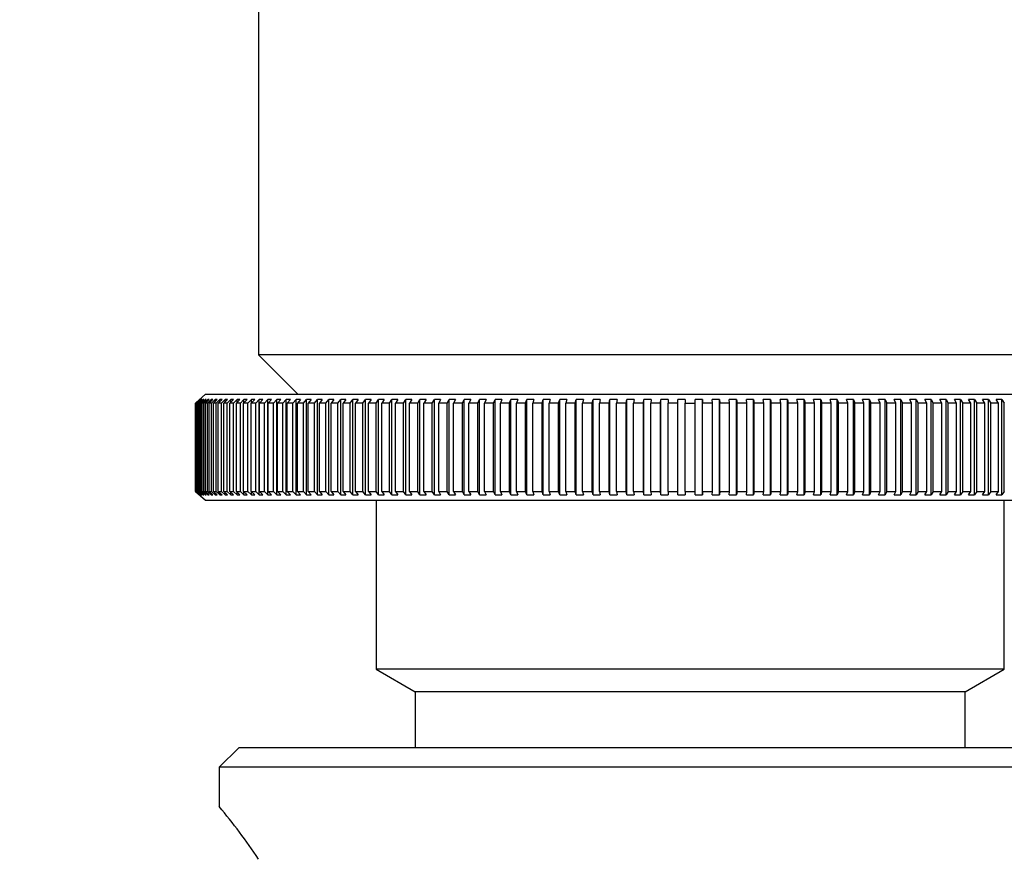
# Model space of a CAD drawing. Header units: millimetres. Extents: x 311 to 814, y 82 to 470.
# Tile 34 of 46: x 642.63 to 645.14, y 293.11 to 295.26. Entities that reach past the tile are written whole.
import ezdxf

# ---------------------------------------------------------------- set-up
doc = ezdxf.new("R2010")
doc.units = ezdxf.units.MM
for name, color, linetype in [('12455', 7, 'Continuous'), ('12456', 7, 'Continuous'), ('14868', 7, 'Continuous'), ('Livello3', 7, 'Continuous')]:
    doc.layers.add(name, color=color, linetype=linetype)
doc.styles.add('SEACAD_Arial', font='arial.ttf')
doc.dimstyles.new('ISO', dxfattribs={"dimtxt": 3, "dimasz": 3, "dimexe": 1.5, "dimexo": 0, "dimgap": 0.75, "dimtad": 1, "dimdec": 1, "dimlfac": 10, "dimtxsty": 'SEACAD_Arial', "dimblk1": '_SE_FILLED', "dimblk2": '_SE_FILLED', "dimsah": 1, "dimcen": 1.5, "dimadec": 0, "dimazin": 0, "dimtfac": 0.5, "dimtdec": 3, "dimtmove": 0, "dimatfit": 3, "dimfxl": 1, "dimarcsym": 0})

# ---------------------------------------------------------------- blocks, each defined once
blk = doc.blocks.new('SE2')
at = {"layer": '12455', "color": 7, "linetype": 'Continuous'}
for p, q in [((209.5151, 255.8864), (209.5151, 254.5864)), ((211.7151, 254.5864), (209.5151, 254.5864)), ((209.5151, 254.5864), (209.6151, 254.4864))]:
    blk.add_line(p, q, dxfattribs=at)
at = {"layer": '12456', "color": 7, "linetype": 'Continuous'}
for p, q in [((209.8151, 254.2164), (209.8151, 253.7864)), ((211.4151, 253.7864), (211.4151, 254.2164)), ((211.4151, 253.7864), (209.8151, 253.7864)), ((209.8151, 253.7864), (209.9146, 253.7289)), ((211.3156, 253.7289), (211.4151, 253.7864)), ((211.3156, 253.7289), (209.9146, 253.7289)), ((209.9146, 253.7289), (209.9146, 253.5864)), ((211.3156, 253.5864), (211.3156, 253.7289)), ((209.4651, 253.5864), (209.4151, 253.5364)), ((211.7651, 253.5864), (209.4651, 253.5864)), ((211.8151, 253.5364), (209.4151, 253.5364)), ((209.4151, 253.5364), (209.4151, 253.4362))]:
    blk.add_line(p, q, dxfattribs=at)
blk.add_arc((208.302, 252.4995), 1.4549, 33.511, 40.0867, dxfattribs=at)
at = {"layer": '14868', "color": 7, "linetype": 'Continuous'}
for p, q in [((209.3804, 254.4864), (209.3551, 254.464)), ((209.3551, 254.4639), (209.3652, 254.4728)), ((209.3655, 254.4728), (209.3554, 254.4639)), ((209.3563, 254.4639), (209.3664, 254.4728)), ((209.3673, 254.4728), (209.3573, 254.4639)), ((209.359, 254.4639), (209.3691, 254.4728)), ((209.3707, 254.4728), (209.3607, 254.4639)), ((209.3633, 254.4639), (209.3733, 254.4728)), ((209.3655, 254.4728), (209.3652, 254.4728)), ((209.3652, 254.4725), (209.3652, 254.4728)), ((209.3756, 254.4728), (209.3656, 254.4639)), ((209.3673, 254.4728), (209.3664, 254.4728)), ((209.3664, 254.4719), (209.3664, 254.4728)), ((209.3707, 254.4728), (209.3691, 254.4728)), ((209.3691, 254.4639), (209.3791, 254.4728)), ((209.3691, 254.4714), (209.3691, 254.4728)), ((209.382, 254.4728), (209.3721, 254.4639)), ((209.3756, 254.4728), (209.3733, 254.4728)), ((209.3733, 254.4708), (209.3733, 254.4728)), ((209.3764, 254.4639), (209.3863, 254.4728)), ((209.382, 254.4728), (209.3791, 254.4728)), ((209.3791, 254.4702), (209.3791, 254.4728)), ((209.3899, 254.4728), (209.38, 254.4639)), ((209.3804, 254.4864), (211.8498, 254.4864)), ((209.3852, 254.4639), (209.3951, 254.4728)), ((209.3899, 254.4728), (209.3863, 254.4728)), ((209.3863, 254.4696), (209.3863, 254.4728)), ((209.3993, 254.4728), (209.3895, 254.4639)), ((209.3993, 254.4728), (209.3951, 254.4728)), ((209.3951, 254.469), (209.3951, 254.4728)), ((209.3956, 254.4639), (209.4053, 254.4728)), ((209.4101, 254.4728), (209.4005, 254.4639)), ((209.4101, 254.4728), (209.4053, 254.4728)), ((209.4053, 254.4684), (209.4053, 254.4728)), ((209.4074, 254.4639), (209.417, 254.4728)), ((209.4225, 254.4728), (209.4129, 254.4639)), ((209.4225, 254.4728), (209.417, 254.4728)), ((209.417, 254.4677), (209.417, 254.4728)), ((209.4206, 254.4639), (209.4302, 254.4728)), ((209.4363, 254.4728), (209.4268, 254.4639)), ((209.4363, 254.4728), (209.4302, 254.4728)), ((209.4302, 254.4671), (209.4302, 254.4728)), ((209.4354, 254.4639), (209.4448, 254.4728)), ((209.4515, 254.4728), (209.4422, 254.4639)), ((209.4515, 254.4728), (209.4448, 254.4728)), ((209.4448, 254.4664), (209.4448, 254.4728)), ((209.4515, 254.4639), (209.4609, 254.4728)), ((209.4681, 254.4728), (209.459, 254.4639)), ((209.4681, 254.4728), (209.4609, 254.4728)), ((209.4609, 254.4658), (209.4609, 254.4728)), ((209.4691, 254.4639), (209.4783, 254.4728)), ((209.4862, 254.4728), (209.4771, 254.4639)), ((209.4862, 254.4728), (209.4783, 254.4728)), ((209.4783, 254.4651), (209.4783, 254.4728)), ((209.4881, 254.4639), (209.4971, 254.4728)), ((209.5056, 254.4728), (209.4967, 254.4639)), ((209.5056, 254.4728), (209.4971, 254.4728)), ((209.4971, 254.4643), (209.4971, 254.4728)), ((209.5085, 254.4639), (209.5173, 254.4728)), ((209.5264, 254.4728), (209.5173, 254.4728)), ((209.5173, 254.2299), (209.5173, 254.4728)), ((209.5264, 254.4728), (209.5177, 254.4639)), ((209.5302, 254.4639), (209.5389, 254.4728)), ((209.5485, 254.4728), (209.5389, 254.4728)), ((209.5389, 254.2299), (209.5389, 254.4728)), ((209.5485, 254.4728), (209.5399, 254.4639)), ((209.5532, 254.4639), (209.5617, 254.4728)), ((209.5719, 254.4728), (209.5617, 254.4728)), ((209.5617, 254.2299), (209.5617, 254.4728)), ((209.5719, 254.4728), (209.5635, 254.4639)), ((209.5775, 254.4639), (209.5858, 254.4728)), ((209.5965, 254.4728), (209.5858, 254.4728)), ((209.5858, 254.2299), (209.5858, 254.4728)), ((209.5965, 254.4728), (209.5884, 254.4639)), ((209.6031, 254.4639), (209.6112, 254.4728)), ((209.6224, 254.4728), (209.6112, 254.4728)), ((209.6112, 254.2299), (209.6112, 254.4728)), ((209.6224, 254.4728), (209.6145, 254.4639)), ((209.6299, 254.4639), (209.6378, 254.4728)), ((209.6496, 254.4728), (209.6378, 254.4728)), ((209.6378, 254.2299), (209.6378, 254.4728)), ((209.6496, 254.4728), (209.6419, 254.4639)), ((209.6579, 254.4639), (209.6656, 254.4728)), ((209.6779, 254.4728), (209.6656, 254.4728)), ((209.6656, 254.2299), (209.6656, 254.4728)), ((209.6779, 254.4728), (209.6704, 254.4639)), ((209.6871, 254.4639), (209.6946, 254.4728)), ((209.7073, 254.4728), (209.6946, 254.4728)), ((209.6946, 254.2299), (209.6946, 254.4728)), ((209.7073, 254.4728), (209.7001, 254.4639)), ((209.7174, 254.4639), (209.7247, 254.4728)), ((209.7378, 254.4728), (209.7247, 254.4728)), ((209.7247, 254.2299), (209.7247, 254.4728)), ((209.7378, 254.4728), (209.7308, 254.4639)), ((209.7488, 254.4639), (209.7558, 254.4728)), ((209.7694, 254.4728), (209.7558, 254.4728)), ((209.7558, 254.2299), (209.7558, 254.4728)), ((209.7694, 254.4728), (209.7627, 254.4639)), ((209.7813, 254.4639), (209.788, 254.4728)), ((209.8021, 254.4728), (209.788, 254.4728)), ((209.788, 254.2299), (209.788, 254.4728)), ((209.8021, 254.4728), (209.7956, 254.4639)), ((209.8148, 254.4639), (209.8212, 254.4728)), ((209.8357, 254.4728), (209.8212, 254.4728)), ((209.8212, 254.2299), (209.8212, 254.4728)), ((209.8357, 254.4728), (209.8295, 254.4639)), ((209.8492, 254.4639), (209.8554, 254.4728)), ((209.8703, 254.4728), (209.8554, 254.4728)), ((209.8554, 254.2299), (209.8554, 254.4728)), ((209.8703, 254.4728), (209.8644, 254.4639)), ((209.8846, 254.4639), (209.8905, 254.4728)), ((209.9058, 254.4728), (209.8905, 254.4728)), ((209.8905, 254.2299), (209.8905, 254.4728)), ((209.9058, 254.4728), (209.9002, 254.4639)), ((209.9209, 254.4639), (209.9265, 254.4728)), ((209.9421, 254.4728), (209.9265, 254.4728)), ((209.9265, 254.2299), (209.9265, 254.4728)), ((209.9421, 254.4728), (209.9368, 254.4639)), ((209.958, 254.4639), (209.9633, 254.4728)), ((209.9793, 254.4728), (209.9633, 254.4728)), ((209.9633, 254.2299), (209.9633, 254.4728)), ((209.9793, 254.4728), (209.9743, 254.4639)), ((209.9959, 254.4639), (210.001, 254.4728)), ((210.0173, 254.4728), (210.001, 254.4728)), ((210.001, 254.2299), (210.001, 254.4728)), ((210.0173, 254.4728), (210.0125, 254.4639)), ((210.0346, 254.4639), (210.0393, 254.4728)), ((210.0559, 254.4728), (210.0393, 254.4728)), ((210.0393, 254.2299), (210.0393, 254.4728)), ((210.0559, 254.4728), (210.0515, 254.4639)), ((210.074, 254.4639), (210.0784, 254.4728)), ((210.0953, 254.4728), (210.0784, 254.4728)), ((210.0784, 254.2299), (210.0784, 254.4728)), ((210.0953, 254.4728), (210.0912, 254.4639)), ((210.114, 254.4639), (210.1181, 254.4728)), ((210.1353, 254.4728), (210.1181, 254.4728)), ((210.1181, 254.2299), (210.1181, 254.4728)), ((210.1353, 254.4728), (210.1315, 254.4639)), ((210.1547, 254.4639), (210.1585, 254.4728)), ((210.1759, 254.4728), (210.1585, 254.4728)), ((210.1585, 254.2299), (210.1585, 254.4728)), ((210.1759, 254.4728), (210.1724, 254.4639)), ((210.1959, 254.4639), (210.1993, 254.4728)), ((210.217, 254.4728), (210.1993, 254.4728)), ((210.1993, 254.2299), (210.1993, 254.4728)), ((210.217, 254.4728), (210.2139, 254.4639)), ((210.2376, 254.4639), (210.2407, 254.4728)), ((210.2586, 254.4728), (210.2407, 254.4728)), ((210.2407, 254.2299), (210.2407, 254.4728)), ((210.2586, 254.4728), (210.2558, 254.4639)), ((210.2798, 254.4639), (210.2826, 254.4728)), ((210.3006, 254.4728), (210.2826, 254.4728)), ((210.2826, 254.2299), (210.2826, 254.4728)), ((210.3006, 254.4728), (210.2982, 254.4639)), ((210.3224, 254.4639), (210.3248, 254.4728)), ((210.343, 254.4728), (210.3248, 254.4728)), ((210.3248, 254.2299), (210.3248, 254.4728)), ((210.343, 254.4728), (210.3409, 254.4639)), ((210.3654, 254.4639), (210.3675, 254.4728)), ((210.3857, 254.4728), (210.3675, 254.4728)), ((210.3675, 254.2299), (210.3675, 254.4728)), ((210.3857, 254.4728), (210.384, 254.4639)), ((210.4086, 254.4639), (210.4104, 254.4728)), ((210.4288, 254.4728), (210.4104, 254.4728)), ((210.4104, 254.2299), (210.4104, 254.4728)), ((210.4288, 254.4728), (210.4274, 254.4639)), ((210.4521, 254.4639), (210.4535, 254.4728)), ((210.472, 254.4728), (210.4535, 254.4728)), ((210.4535, 254.2299), (210.4535, 254.4728)), ((210.472, 254.4728), (210.471, 254.4639)), ((210.4958, 254.4639), (210.4969, 254.4728)), ((210.5154, 254.4728), (210.4969, 254.4728)), ((210.4969, 254.2299), (210.4969, 254.4728)), ((210.5154, 254.4728), (210.5147, 254.4639)), ((210.5397, 254.4639), (210.5404, 254.4728)), ((210.559, 254.4728), (210.5404, 254.4728)), ((210.5404, 254.2299), (210.5404, 254.4728)), ((210.559, 254.4728), (210.5586, 254.4639)), ((210.5836, 254.4639), (210.584, 254.4728)), ((210.6026, 254.4728), (210.584, 254.4728)), ((210.584, 254.2299), (210.584, 254.4728)), ((210.6026, 254.4728), (210.6026, 254.4639)), ((210.6276, 254.4639), (210.6276, 254.4728)), ((210.6462, 254.4728), (210.6276, 254.4728)), ((210.6462, 254.4728), (210.6466, 254.4639)), ((210.6462, 254.2299), (210.6462, 254.4728)), ((210.6716, 254.4639), (210.6712, 254.4728)), ((210.6898, 254.4728), (210.6712, 254.4728)), ((210.6898, 254.4728), (210.6905, 254.4639)), ((210.6898, 254.2299), (210.6898, 254.4728)), ((210.7155, 254.4639), (210.7148, 254.4728)), ((210.7333, 254.4728), (210.7148, 254.4728)), ((210.7333, 254.4728), (210.7344, 254.4639)), ((210.7333, 254.2299), (210.7333, 254.4728)), ((210.7592, 254.4639), (210.7582, 254.4728)), ((210.7767, 254.4728), (210.7582, 254.4728)), ((210.7767, 254.4728), (210.7781, 254.4639)), ((210.7767, 254.2299), (210.7767, 254.4728)), ((210.8028, 254.4639), (210.8014, 254.4728)), ((210.8198, 254.4728), (210.8014, 254.4728)), ((210.8198, 254.4728), (210.8216, 254.4639)), ((210.8198, 254.2299), (210.8198, 254.4728)), ((210.8462, 254.4639), (210.8445, 254.4728)), ((210.8628, 254.4728), (210.8445, 254.4728)), ((210.8628, 254.4728), (210.8648, 254.4639)), ((210.8628, 254.2299), (210.8628, 254.4728)), ((210.8893, 254.4639), (210.8872, 254.4728)), ((210.9054, 254.4728), (210.8872, 254.4728)), ((210.9054, 254.4728), (210.9078, 254.4639)), ((210.9054, 254.2299), (210.9054, 254.4728)), ((210.9321, 254.4639), (210.9296, 254.4728)), ((210.9476, 254.4728), (210.9296, 254.4728)), ((210.9476, 254.4728), (210.9504, 254.4639)), ((210.9476, 254.2299), (210.9476, 254.4728)), ((210.9744, 254.4639), (210.9716, 254.4728)), ((210.9895, 254.4728), (210.9716, 254.4728)), ((210.9895, 254.4728), (210.9926, 254.4639)), ((210.9895, 254.2299), (210.9895, 254.4728)), ((211.0164, 254.4639), (211.0132, 254.4728)), ((211.0309, 254.4728), (211.0132, 254.4728)), ((211.0309, 254.4728), (211.0343, 254.4639)), ((211.0309, 254.2299), (211.0309, 254.4728)), ((211.0578, 254.4639), (211.0544, 254.4728)), ((211.0717, 254.4728), (211.0544, 254.4728)), ((211.0717, 254.4728), (211.0755, 254.4639)), ((211.0717, 254.2299), (211.0717, 254.4728)), ((211.0987, 254.4639), (211.0949, 254.4728)), ((211.1121, 254.4728), (211.0949, 254.4728)), ((211.1121, 254.4728), (211.1162, 254.4639)), ((211.1121, 254.2299), (211.1121, 254.4728)), ((211.139, 254.4639), (211.1349, 254.4728)), ((211.1518, 254.4728), (211.1349, 254.4728)), ((211.1518, 254.4728), (211.1562, 254.4639)), ((211.1518, 254.2299), (211.1518, 254.4728)), ((211.1787, 254.4639), (211.1743, 254.4728)), ((211.1909, 254.4728), (211.1743, 254.4728)), ((211.1909, 254.4728), (211.1956, 254.4639)), ((211.1909, 254.2299), (211.1909, 254.4728)), ((211.2177, 254.4639), (211.2129, 254.4728)), ((211.2292, 254.4728), (211.2129, 254.4728)), ((211.2292, 254.4728), (211.2343, 254.4639)), ((211.2292, 254.2299), (211.2292, 254.4728)), ((211.2559, 254.4639), (211.2509, 254.4728)), ((211.2669, 254.4728), (211.2509, 254.4728)), ((211.2669, 254.4728), (211.2722, 254.4639)), ((211.2669, 254.2299), (211.2669, 254.4728)), ((211.2934, 254.4639), (211.2881, 254.4728)), ((211.3037, 254.4728), (211.2881, 254.4728)), ((211.3037, 254.4728), (211.3093, 254.4639)), ((211.3037, 254.2299), (211.3037, 254.4728)), ((211.33, 254.4639), (211.3244, 254.4728)), ((211.3397, 254.4728), (211.3244, 254.4728)), ((211.3397, 254.4728), (211.3456, 254.4639)), ((211.3397, 254.2299), (211.3397, 254.4728)), ((211.3658, 254.4639), (211.3599, 254.4728)), ((211.3748, 254.4728), (211.3599, 254.4728)), ((211.3748, 254.4728), (211.381, 254.4639)), ((211.3748, 254.2299), (211.3748, 254.4728)), ((211.4007, 254.4639), (211.3945, 254.4728)), ((211.409, 254.4728), (211.3945, 254.4728)), ((211.409, 254.4728), (211.4154, 254.4639)), ((211.409, 254.2299), (211.409, 254.4728)), ((209.3551, 254.2388), (209.3551, 254.4639)), ((209.3554, 254.2388), (209.3554, 254.4639)), ((209.3563, 254.2388), (209.3563, 254.4639)), ((209.3573, 254.2388), (209.3573, 254.4639)), ((209.359, 254.2388), (209.359, 254.4639)), ((209.3607, 254.2388), (209.3607, 254.4639)), ((209.3633, 254.2388), (209.3633, 254.4639)), ((209.3656, 254.2388), (209.3656, 254.4639)), ((209.3691, 254.2388), (209.3691, 254.4639)), ((209.3721, 254.2388), (209.3721, 254.4639)), ((209.3764, 254.2388), (209.3764, 254.4639)), ((209.38, 254.2388), (209.38, 254.4639)), ((209.3852, 254.2388), (209.3852, 254.4639)), ((209.3895, 254.2388), (209.3895, 254.4639)), ((209.3956, 254.2388), (209.3956, 254.4639)), ((209.4005, 254.2388), (209.4005, 254.4639)), ((209.4074, 254.2388), (209.4074, 254.4639)), ((209.4129, 254.2388), (209.4129, 254.4639)), ((209.4206, 254.2388), (209.4206, 254.4639)), ((209.4268, 254.2388), (209.4268, 254.4639)), ((209.4354, 254.2388), (209.4354, 254.4639)), ((209.4422, 254.2388), (209.4422, 254.4639)), ((209.4515, 254.2388), (209.4515, 254.4639)), ((209.459, 254.2388), (209.459, 254.4639)), ((209.4691, 254.2388), (209.4691, 254.4639)), ((209.4771, 254.2388), (209.4771, 254.4639)), ((209.4881, 254.2388), (209.4881, 254.4639)), ((209.4967, 254.2388), (209.4967, 254.4639)), ((209.5085, 254.2388), (209.5085, 254.4639)), ((209.5177, 254.2388), (209.5177, 254.4639)), ((209.5302, 254.2388), (209.5302, 254.4639)), ((209.5399, 254.2388), (209.5399, 254.4639)), ((209.5532, 254.2388), (209.5532, 254.4639)), ((209.5635, 254.2388), (209.5635, 254.4639)), ((209.5775, 254.2388), (209.5775, 254.4639)), ((209.5884, 254.2388), (209.5884, 254.4639)), ((209.6031, 254.2388), (209.6031, 254.4639)), ((209.6145, 254.2388), (209.6145, 254.4639)), ((209.6299, 254.2388), (209.6299, 254.4639)), ((209.6419, 254.2388), (209.6419, 254.4639)), ((209.6579, 254.2388), (209.6579, 254.4639)), ((209.6704, 254.2388), (209.6704, 254.4639)), ((209.6871, 254.2388), (209.6871, 254.4639)), ((209.7001, 254.2388), (209.7001, 254.4639)), ((209.7174, 254.2388), (209.7174, 254.4639)), ((209.7308, 254.2388), (209.7308, 254.4639)), ((209.7488, 254.2388), (209.7488, 254.4639)), ((209.7627, 254.2388), (209.7627, 254.4639)), ((209.7813, 254.2388), (209.7813, 254.4639)), ((209.7956, 254.2388), (209.7956, 254.4639)), ((209.8148, 254.2388), (209.8148, 254.4639)), ((209.8295, 254.2388), (209.8295, 254.4639)), ((209.8492, 254.2388), (209.8492, 254.4639)), ((209.8644, 254.2388), (209.8644, 254.4639)), ((209.8846, 254.2388), (209.8846, 254.4639)), ((209.9002, 254.2388), (209.9002, 254.4639)), ((209.9209, 254.2388), (209.9209, 254.4639)), ((209.9368, 254.2388), (209.9368, 254.4639)), ((209.958, 254.2388), (209.958, 254.4639)), ((209.9743, 254.2388), (209.9743, 254.4639)), ((209.9959, 254.2388), (209.9959, 254.4639)), ((210.0125, 254.2388), (210.0125, 254.4639)), ((210.0346, 254.2388), (210.0346, 254.4639)), ((210.0515, 254.2388), (210.0515, 254.4639)), ((210.074, 254.2388), (210.074, 254.4639)), ((210.0912, 254.2388), (210.0912, 254.4639)), ((210.114, 254.2388), (210.114, 254.4639)), ((210.1315, 254.2388), (210.1315, 254.4639)), ((210.1547, 254.2388), (210.1547, 254.4639)), ((210.1724, 254.2388), (210.1724, 254.4639)), ((210.1959, 254.2388), (210.1959, 254.4639)), ((210.2139, 254.2388), (210.2139, 254.4639)), ((210.2376, 254.2388), (210.2376, 254.4639)), ((210.2558, 254.2388), (210.2558, 254.4639)), ((210.2798, 254.2388), (210.2798, 254.4639)), ((210.2982, 254.2388), (210.2982, 254.4639)), ((210.3224, 254.2388), (210.3224, 254.4639)), ((210.3409, 254.2388), (210.3409, 254.4639)), ((210.3654, 254.2388), (210.3654, 254.4639)), ((210.384, 254.2388), (210.384, 254.4639)), ((210.4086, 254.2388), (210.4086, 254.4639)), ((210.4274, 254.2388), (210.4274, 254.4639)), ((210.4521, 254.2388), (210.4521, 254.4639)), ((210.471, 254.2388), (210.471, 254.4639)), ((210.4958, 254.2388), (210.4958, 254.4639)), ((210.5147, 254.2388), (210.5147, 254.4639)), ((210.5397, 254.2388), (210.5397, 254.4639)), ((210.5586, 254.2388), (210.5586, 254.4639)), ((210.5836, 254.2388), (210.5836, 254.4639)), ((210.6026, 254.2388), (210.6026, 254.4639)), ((210.6276, 254.2388), (210.6276, 254.4639)), ((210.6466, 254.2388), (210.6466, 254.4639)), ((210.6716, 254.2388), (210.6716, 254.4639)), ((210.6905, 254.2388), (210.6905, 254.4639)), ((210.7155, 254.2388), (210.7155, 254.4639)), ((210.7344, 254.2388), (210.7344, 254.4639)), ((210.7592, 254.2388), (210.7592, 254.4639)), ((210.7781, 254.2388), (210.7781, 254.4639)), ((210.8028, 254.2388), (210.8028, 254.4639)), ((210.8216, 254.2388), (210.8216, 254.4639)), ((210.8462, 254.2388), (210.8462, 254.4639)), ((210.8648, 254.2388), (210.8648, 254.4639)), ((210.8893, 254.2388), (210.8893, 254.4639)), ((210.9078, 254.2388), (210.9078, 254.4639)), ((210.9321, 254.2388), (210.9321, 254.4639)), ((210.9504, 254.2388), (210.9504, 254.4639)), ((210.9744, 254.2388), (210.9744, 254.4639)), ((210.9926, 254.2388), (210.9926, 254.4639)), ((211.0164, 254.2388), (211.0164, 254.4639)), ((211.0343, 254.2388), (211.0343, 254.4639)), ((211.0578, 254.2388), (211.0578, 254.4639)), ((211.0755, 254.2388), (211.0755, 254.4639)), ((211.0987, 254.2388), (211.0987, 254.4639)), ((211.1162, 254.2388), (211.1162, 254.4639)), ((211.139, 254.2388), (211.139, 254.4639)), ((211.1562, 254.2388), (211.1562, 254.4639)), ((211.1787, 254.2388), (211.1787, 254.4639)), ((211.1956, 254.2388), (211.1956, 254.4639)), ((211.2177, 254.2388), (211.2177, 254.4639)), ((211.2343, 254.2388), (211.2343, 254.4639)), ((211.2559, 254.2388), (211.2559, 254.4639)), ((211.2722, 254.2388), (211.2722, 254.4639)), ((211.2934, 254.2388), (211.2934, 254.4639)), ((211.3093, 254.2388), (211.3093, 254.4639)), ((211.33, 254.2388), (211.33, 254.4639)), ((211.3456, 254.2388), (211.3456, 254.4639)), ((211.3658, 254.2388), (211.3658, 254.4639)), ((211.381, 254.2388), (211.381, 254.4639)), ((211.4007, 254.2388), (211.4007, 254.4639)), ((211.4154, 254.2388), (211.4154, 254.4639)), ((209.3652, 254.2299), (209.3551, 254.2388)), ((209.3551, 254.2388), (209.3804, 254.2164)), ((209.3554, 254.2388), (209.3655, 254.2299)), ((209.3664, 254.2299), (209.3563, 254.2388)), ((209.3573, 254.2388), (209.3673, 254.2299)), ((209.3691, 254.2299), (209.359, 254.2388)), ((209.3607, 254.2388), (209.3707, 254.2299)), ((209.3733, 254.2299), (209.3633, 254.2388)), ((209.3656, 254.2388), (209.3756, 254.2299)), ((209.3791, 254.2299), (209.3691, 254.2388)), ((209.3721, 254.2388), (209.382, 254.2299)), ((209.3863, 254.2299), (209.3764, 254.2388)), ((209.38, 254.2388), (209.3899, 254.2299)), ((209.3951, 254.2299), (209.3852, 254.2388)), ((209.3895, 254.2388), (209.3993, 254.2299)), ((209.4053, 254.2299), (209.3956, 254.2388)), ((209.4005, 254.2388), (209.4101, 254.2299)), ((209.417, 254.2299), (209.4074, 254.2388)), ((209.4129, 254.2388), (209.4225, 254.2299)), ((209.4302, 254.2299), (209.4206, 254.2388)), ((209.4268, 254.2388), (209.4363, 254.2299)), ((209.4448, 254.2299), (209.4354, 254.2388)), ((209.4422, 254.2388), (209.4515, 254.2299)), ((209.4609, 254.2299), (209.4515, 254.2388)), ((209.459, 254.2388), (209.4681, 254.2299)), ((209.4783, 254.2299), (209.4691, 254.2388)), ((209.4771, 254.2388), (209.4862, 254.2299)), ((209.4971, 254.2299), (209.4881, 254.2388)), ((209.4967, 254.2388), (209.5056, 254.2299)), ((209.5173, 254.2299), (209.5085, 254.2388)), ((209.5177, 254.2388), (209.5264, 254.2299)), ((209.5389, 254.2299), (209.5302, 254.2388)), ((209.5399, 254.2388), (209.5485, 254.2299)), ((209.5617, 254.2299), (209.5532, 254.2388)), ((209.5635, 254.2388), (209.5719, 254.2299)), ((209.5858, 254.2299), (209.5775, 254.2388)), ((209.5884, 254.2388), (209.5965, 254.2299)), ((209.6112, 254.2299), (209.6031, 254.2388)), ((209.6145, 254.2388), (209.6224, 254.2299)), ((209.6378, 254.2299), (209.6299, 254.2388)), ((209.6419, 254.2388), (209.6496, 254.2299)), ((209.6656, 254.2299), (209.6579, 254.2388)), ((209.6704, 254.2388), (209.6779, 254.2299)), ((209.6946, 254.2299), (209.6871, 254.2388)), ((209.7001, 254.2388), (209.7073, 254.2299)), ((209.7247, 254.2299), (209.7174, 254.2388)), ((209.7308, 254.2388), (209.7378, 254.2299)), ((209.7558, 254.2299), (209.7488, 254.2388)), ((209.7627, 254.2388), (209.7694, 254.2299)), ((209.788, 254.2299), (209.7813, 254.2388)), ((209.7956, 254.2388), (209.8021, 254.2299)), ((209.8212, 254.2299), (209.8148, 254.2388)), ((209.8295, 254.2388), (209.8357, 254.2299)), ((209.8554, 254.2299), (209.8492, 254.2388)), ((209.8644, 254.2388), (209.8703, 254.2299)), ((209.8905, 254.2299), (209.8846, 254.2388)), ((209.9002, 254.2388), (209.9058, 254.2299)), ((209.9265, 254.2299), (209.9209, 254.2388)), ((209.9368, 254.2388), (209.9421, 254.2299)), ((209.9633, 254.2299), (209.958, 254.2388)), ((209.9743, 254.2388), (209.9793, 254.2299)), ((210.001, 254.2299), (209.9959, 254.2388)), ((210.0125, 254.2388), (210.0173, 254.2299)), ((210.0393, 254.2299), (210.0346, 254.2388)), ((210.0515, 254.2388), (210.0559, 254.2299)), ((210.0784, 254.2299), (210.074, 254.2388)), ((210.0912, 254.2388), (210.0953, 254.2299)), ((210.1181, 254.2299), (210.114, 254.2388)), ((210.1315, 254.2388), (210.1353, 254.2299)), ((210.1585, 254.2299), (210.1547, 254.2388)), ((210.1724, 254.2388), (210.1759, 254.2299)), ((210.1993, 254.2299), (210.1959, 254.2388)), ((210.2139, 254.2388), (210.217, 254.2299)), ((210.2407, 254.2299), (210.2376, 254.2388)), ((210.2558, 254.2388), (210.2586, 254.2299)), ((210.2826, 254.2299), (210.2798, 254.2388)), ((210.2982, 254.2388), (210.3006, 254.2299)), ((210.3248, 254.2299), (210.3224, 254.2388)), ((210.3409, 254.2388), (210.343, 254.2299)), ((210.3675, 254.2299), (210.3654, 254.2388)), ((210.384, 254.2388), (210.3857, 254.2299)), ((210.4104, 254.2299), (210.4086, 254.2388)), ((210.4274, 254.2388), (210.4288, 254.2299)), ((210.4535, 254.2299), (210.4521, 254.2388)), ((210.471, 254.2388), (210.472, 254.2299)), ((210.4969, 254.2299), (210.4958, 254.2388)), ((210.5147, 254.2388), (210.5154, 254.2299)), ((210.5404, 254.2299), (210.5397, 254.2388)), ((210.5586, 254.2388), (210.559, 254.2299)), ((210.584, 254.2299), (210.5836, 254.2388)), ((210.6026, 254.2388), (210.6026, 254.2299)), ((210.6276, 254.2299), (210.6276, 254.2388)), ((210.6466, 254.2388), (210.6462, 254.2299)), ((210.6712, 254.2299), (210.6716, 254.2388)), ((210.6905, 254.2388), (210.6898, 254.2299)), ((210.7148, 254.2299), (210.7155, 254.2388)), ((210.7344, 254.2388), (210.7333, 254.2299)), ((210.7582, 254.2299), (210.7592, 254.2388)), ((210.7781, 254.2388), (210.7767, 254.2299)), ((210.8014, 254.2299), (210.8028, 254.2388)), ((210.8216, 254.2388), (210.8198, 254.2299)), ((210.8445, 254.2299), (210.8462, 254.2388)), ((210.8648, 254.2388), (210.8628, 254.2299)), ((210.8872, 254.2299), (210.8893, 254.2388)), ((210.9078, 254.2388), (210.9054, 254.2299)), ((210.9296, 254.2299), (210.9321, 254.2388)), ((210.9504, 254.2388), (210.9476, 254.2299)), ((210.9716, 254.2299), (210.9744, 254.2388)), ((210.9926, 254.2388), (210.9895, 254.2299)), ((211.0132, 254.2299), (211.0164, 254.2388)), ((211.0343, 254.2388), (211.0309, 254.2299)), ((211.0544, 254.2299), (211.0578, 254.2388)), ((211.0755, 254.2388), (211.0717, 254.2299)), ((211.0949, 254.2299), (211.0987, 254.2388)), ((211.1162, 254.2388), (211.1121, 254.2299)), ((211.1349, 254.2299), (211.139, 254.2388)), ((211.1562, 254.2388), (211.1518, 254.2299)), ((211.1743, 254.2299), (211.1787, 254.2388)), ((211.1956, 254.2388), (211.1909, 254.2299)), ((211.2129, 254.2299), (211.2177, 254.2388)), ((211.2343, 254.2388), (211.2292, 254.2299)), ((211.2509, 254.2299), (211.2559, 254.2388)), ((211.2722, 254.2388), (211.2669, 254.2299)), ((211.2881, 254.2299), (211.2934, 254.2388)), ((211.3093, 254.2388), (211.3037, 254.2299)), ((211.3244, 254.2299), (211.33, 254.2388)), ((211.3456, 254.2388), (211.3397, 254.2299)), ((211.3599, 254.2299), (211.3658, 254.2388)), ((211.381, 254.2388), (211.3748, 254.2299)), ((211.3945, 254.2299), (211.4007, 254.2388)), ((211.4154, 254.2388), (211.409, 254.2299)), ((209.3652, 254.2299), (209.3652, 254.2302)), ((209.3652, 254.2299), (209.3655, 254.2299)), ((209.3664, 254.2299), (209.3664, 254.2308)), ((209.3664, 254.2299), (209.3673, 254.2299)), ((209.3691, 254.2299), (209.3691, 254.2313)), ((209.3691, 254.2299), (209.3707, 254.2299)), ((209.3733, 254.2299), (209.3733, 254.2319)), ((209.3733, 254.2299), (209.3756, 254.2299)), ((209.3791, 254.2299), (209.3791, 254.2325)), ((209.3791, 254.2299), (209.382, 254.2299)), ((209.3804, 254.2164), (211.8498, 254.2164)), ((209.3863, 254.2299), (209.3863, 254.2331)), ((209.3863, 254.2299), (209.3899, 254.2299)), ((209.3951, 254.2299), (209.3951, 254.2337)), ((209.3951, 254.2299), (209.3993, 254.2299)), ((209.4053, 254.2299), (209.4053, 254.2343)), ((209.4053, 254.2299), (209.4101, 254.2299)), ((209.417, 254.2299), (209.417, 254.235)), ((209.417, 254.2299), (209.4225, 254.2299)), ((209.4302, 254.2299), (209.4302, 254.2356)), ((209.4302, 254.2299), (209.4363, 254.2299)), ((209.4448, 254.2299), (209.4448, 254.2363)), ((209.4448, 254.2299), (209.4515, 254.2299)), ((209.4609, 254.2299), (209.4609, 254.237)), ((209.4609, 254.2299), (209.4681, 254.2299)), ((209.4783, 254.2299), (209.4783, 254.2377)), ((209.4783, 254.2299), (209.4862, 254.2299)), ((209.4971, 254.2299), (209.4971, 254.2384)), ((209.4971, 254.2299), (209.5056, 254.2299)), ((209.5173, 254.2299), (209.5264, 254.2299)), ((209.5389, 254.2299), (209.5485, 254.2299)), ((209.5617, 254.2299), (209.5719, 254.2299)), ((209.5858, 254.2299), (209.5965, 254.2299)), ((209.6112, 254.2299), (209.6224, 254.2299)), ((209.6378, 254.2299), (209.6496, 254.2299)), ((209.6656, 254.2299), (209.6779, 254.2299)), ((209.6946, 254.2299), (209.7073, 254.2299)), ((209.7247, 254.2299), (209.7378, 254.2299)), ((209.7558, 254.2299), (209.7694, 254.2299)), ((209.788, 254.2299), (209.8021, 254.2299)), ((209.8212, 254.2299), (209.8357, 254.2299)), ((209.8554, 254.2299), (209.8703, 254.2299)), ((209.8905, 254.2299), (209.9058, 254.2299)), ((209.9265, 254.2299), (209.9421, 254.2299)), ((209.9633, 254.2299), (209.9793, 254.2299)), ((210.001, 254.2299), (210.0173, 254.2299)), ((210.0393, 254.2299), (210.0559, 254.2299)), ((210.0784, 254.2299), (210.0953, 254.2299)), ((210.1181, 254.2299), (210.1353, 254.2299)), ((210.1585, 254.2299), (210.1759, 254.2299)), ((210.1993, 254.2299), (210.217, 254.2299)), ((210.2407, 254.2299), (210.2586, 254.2299)), ((210.2826, 254.2299), (210.3006, 254.2299)), ((210.3248, 254.2299), (210.343, 254.2299)), ((210.3675, 254.2299), (210.3857, 254.2299)), ((210.4104, 254.2299), (210.4288, 254.2299)), ((210.4535, 254.2299), (210.472, 254.2299)), ((210.4969, 254.2299), (210.5154, 254.2299)), ((210.5404, 254.2299), (210.559, 254.2299)), ((210.584, 254.2299), (210.6026, 254.2299)), ((210.6276, 254.2299), (210.6462, 254.2299)), ((210.6712, 254.2299), (210.6898, 254.2299)), ((210.7148, 254.2299), (210.7333, 254.2299)), ((210.7582, 254.2299), (210.7767, 254.2299)), ((210.8014, 254.2299), (210.8198, 254.2299)), ((210.8445, 254.2299), (210.8628, 254.2299)), ((210.8872, 254.2299), (210.9054, 254.2299)), ((210.9296, 254.2299), (210.9476, 254.2299)), ((210.9716, 254.2299), (210.9895, 254.2299)), ((211.0132, 254.2299), (211.0309, 254.2299)), ((211.0544, 254.2299), (211.0717, 254.2299)), ((211.0949, 254.2299), (211.1121, 254.2299)), ((211.1349, 254.2299), (211.1518, 254.2299)), ((211.1743, 254.2299), (211.1909, 254.2299)), ((211.2129, 254.2299), (211.2292, 254.2299)), ((211.2509, 254.2299), (211.2669, 254.2299)), ((211.2881, 254.2299), (211.3037, 254.2299)), ((211.3244, 254.2299), (211.3397, 254.2299)), ((211.3599, 254.2299), (211.3748, 254.2299)), ((211.3945, 254.2299), (211.409, 254.2299))]:
    blk.add_line(p, q, dxfattribs=at)
for centre, radius, start, end in [((209.3559, 254.4622), 0.00176, 75.6889, 104.3111), ((209.3582, 254.457), 0.00696, 82.7987, 97.2013), ((209.362, 254.4484), 0.0156, 85.1891, 94.8109), ((209.3674, 254.4364), 0.0276, 86.3853, 93.6147), ((209.3742, 254.421), 0.0429, 87.1024, 92.8976), ((209.3826, 254.4024), 0.0615, 87.5797, 92.4203), ((209.3925, 254.3806), 0.0833, 87.9198, 92.0802), ((209.4039, 254.3558), 0.1081, 88.1742, 91.8258), ((209.4168, 254.328), 0.1359, 88.3714, 91.6286), ((209.4311, 254.2975), 0.1665, 88.5285, 91.4715), ((209.4469, 254.2642), 0.1997, 88.6565, 91.3435), ((209.464, 254.2285), 0.2354, 88.7626, 91.2374), ((209.4826, 254.1905), 0.2735, 88.8519, 91.1481), ((209.5026, 254.1503), 0.3137, 88.928, 91.072), ((209.5239, 254.1082), 0.3558, 88.9934, 91.0066), ((209.5466, 254.0643), 0.3996, 89.0502, 90.9498), ((209.5705, 254.019), 0.445, 89.1, 90.9), ((209.5957, 253.9723), 0.4917, 89.1437, 90.8563), ((209.6222, 253.9246), 0.5394, 89.1825, 90.8175), ((209.6499, 253.876), 0.588, 89.217, 90.783), ((209.6787, 253.8268), 0.6371, 89.2478, 90.7522), ((209.7087, 253.7773), 0.6867, 89.2755, 90.7245), ((209.7398, 253.7276), 0.7363, 89.3003, 90.6997), ((209.772, 253.6781), 0.7859, 89.3227, 90.6773), ((209.8052, 253.6289), 0.8351, 89.343, 90.657), ((209.8394, 253.5803), 0.8836, 89.3613, 90.6387), ((209.8745, 253.5326), 0.9314, 89.3779, 90.6221), ((209.9105, 253.4859), 0.978, 89.3929, 90.6071), ((209.9474, 253.4406), 1.0234, 89.4065, 90.5935), ((209.9851, 253.3967), 1.0673, 89.4188, 90.5812), ((210.0236, 253.3546), 1.1094, 89.43, 90.57), ((210.0628, 253.3144), 1.1495, 89.44, 90.56), ((210.1026, 253.2764), 1.1876, 89.4491, 90.5509), ((210.1431, 253.2406), 1.2233, 89.4572, 90.5428), ((210.1842, 253.2074), 1.2565, 89.4644, 90.5356), ((210.2257, 253.1768), 1.2871, 89.4708, 90.5292), ((210.2678, 253.1491), 1.3149, 89.4764, 90.5236), ((210.3103, 253.1242), 1.3397, 89.4813, 90.5187), ((210.3531, 253.1025), 1.3615, 89.4854, 90.5146), ((210.3963, 253.0839), 1.3801, 89.4889, 90.5111), ((210.4397, 253.0685), 1.3954, 89.4917, 90.5083), ((210.4834, 253.0565), 1.4074, 89.4939, 90.5061), ((210.5272, 253.0479), 1.4161, 89.4955, 90.5045), ((210.5711, 253.0427), 1.4213, 89.4964, 90.5036), ((210.6591, 253.0427), 1.4213, 89.4964, 90.5036), ((210.703, 253.0479), 1.4161, 89.4955, 90.5045), ((210.7468, 253.0565), 1.4074, 89.4939, 90.5061), ((210.7905, 253.0685), 1.3954, 89.4917, 90.5083), ((210.8339, 253.0839), 1.3801, 89.4889, 90.5111), ((210.8771, 253.1025), 1.3615, 89.4854, 90.5146), ((210.9199, 253.1242), 1.3397, 89.4813, 90.5187), ((210.9624, 253.1491), 1.3149, 89.4764, 90.5236), ((211.0045, 253.1768), 1.2871, 89.4708, 90.5292), ((211.046, 253.2074), 1.2565, 89.4644, 90.5356), ((211.0871, 253.2406), 1.2233, 89.4572, 90.5428), ((211.1276, 253.2764), 1.1876, 89.4491, 90.5509), ((211.1674, 253.3144), 1.1495, 89.44, 90.56), ((211.2066, 253.3546), 1.1094, 89.43, 90.57), ((211.2451, 253.3967), 1.0673, 89.4188, 90.5812), ((211.2828, 253.4406), 1.0234, 89.4065, 90.5935), ((211.3197, 253.4859), 0.978, 89.3929, 90.6071), ((211.3557, 253.5326), 0.9314, 89.3779, 90.6221), ((211.3908, 253.5803), 0.8836, 89.3613, 90.6387), ((209.3559, 254.2405), 0.00176, 255.6889, 284.3111), ((209.3582, 254.2457), 0.00696, 262.7987, 277.2013), ((209.362, 254.2543), 0.0156, 265.1891, 274.8109), ((209.3674, 254.2663), 0.0276, 266.3853, 273.6147), ((209.3742, 254.2817), 0.0429, 267.1024, 272.8976), ((209.3826, 254.3003), 0.0615, 267.5797, 272.4203), ((209.3925, 254.3221), 0.0833, 267.9198, 272.0802), ((209.4039, 254.3469), 0.1081, 268.1742, 271.8258), ((209.4168, 254.3747), 0.1359, 268.3714, 271.6286), ((209.4311, 254.4052), 0.1665, 268.5285, 271.4715), ((209.4469, 254.4385), 0.1997, 268.6565, 271.3435), ((209.464, 254.4742), 0.2354, 268.7626, 271.2374), ((209.4826, 254.5122), 0.2735, 268.8519, 271.1481), ((209.5026, 254.5524), 0.3137, 268.928, 271.072), ((209.5239, 254.5945), 0.3558, 268.9934, 271.0066), ((209.5466, 254.6384), 0.3996, 269.0502, 270.9498), ((209.5705, 254.6837), 0.445, 269.1, 270.9), ((209.5957, 254.7304), 0.4917, 269.1437, 270.8563), ((209.6222, 254.7781), 0.5394, 269.1825, 270.8175), ((209.6499, 254.8267), 0.588, 269.217, 270.783), ((209.6787, 254.8759), 0.6371, 269.2478, 270.7522), ((209.7087, 254.9254), 0.6867, 269.2755, 270.7245), ((209.7398, 254.9751), 0.7363, 269.3003, 270.6997), ((209.772, 255.0246), 0.7859, 269.3227, 270.6773), ((209.8052, 255.0738), 0.8351, 269.343, 270.657), ((209.8394, 255.1224), 0.8836, 269.3613, 270.6387), ((209.8745, 255.1701), 0.9314, 269.3779, 270.6221), ((209.9105, 255.2168), 0.978, 269.3929, 270.6071), ((209.9474, 255.2622), 1.0234, 269.4065, 270.5935), ((209.9851, 255.306), 1.0673, 269.4188, 270.5812), ((210.0236, 255.3481), 1.1094, 269.43, 270.57), ((210.0628, 255.3883), 1.1495, 269.44, 270.56), ((210.1026, 255.4263), 1.1876, 269.4491, 270.5509), ((210.1431, 255.4621), 1.2233, 269.4572, 270.5428), ((210.1842, 255.4953), 1.2565, 269.4644, 270.5356), ((210.2257, 255.5259), 1.2871, 269.4708, 270.5292), ((210.2678, 255.5536), 1.3149, 269.4764, 270.5236), ((210.3103, 255.5785), 1.3397, 269.4813, 270.5187), ((210.3531, 255.6002), 1.3615, 269.4854, 270.5146), ((210.3963, 255.6188), 1.3801, 269.4889, 270.5111), ((210.4397, 255.6342), 1.3954, 269.4917, 270.5083), ((210.4834, 255.6462), 1.4074, 269.4939, 270.5061), ((210.5272, 255.6548), 1.4161, 269.4955, 270.5045), ((210.5711, 255.66), 1.4213, 269.4964, 270.5036), ((210.6591, 255.66), 1.4213, 269.4964, 270.5036), ((210.703, 255.6548), 1.4161, 269.4955, 270.5045), ((210.7468, 255.6462), 1.4074, 269.4939, 270.5061), ((210.7905, 255.6342), 1.3954, 269.4917, 270.5083), ((210.8339, 255.6188), 1.3801, 269.4889, 270.5111), ((210.8771, 255.6002), 1.3615, 269.4854, 270.5146), ((210.9199, 255.5785), 1.3397, 269.4813, 270.5187), ((210.9624, 255.5536), 1.3149, 269.4764, 270.5236), ((211.0045, 255.5259), 1.2871, 269.4708, 270.5292), ((211.046, 255.4953), 1.2565, 269.4644, 270.5356), ((211.0871, 255.4621), 1.2233, 269.4572, 270.5428), ((211.1276, 255.4263), 1.1876, 269.4491, 270.5509), ((211.1674, 255.3883), 1.1495, 269.44, 270.56), ((211.2066, 255.3481), 1.1094, 269.43, 270.57), ((211.2451, 255.306), 1.0673, 269.4188, 270.5812), ((211.2828, 255.2622), 1.0234, 269.4065, 270.5935), ((211.3197, 255.2168), 0.978, 269.3929, 270.6071), ((211.3557, 255.1701), 0.9314, 269.3779, 270.6221), ((211.3908, 255.1224), 0.8836, 269.3613, 270.6387)]:
    blk.add_arc(centre, radius, start, end, dxfattribs=at)
for points in [[(210.6026, 254.4639), (210.6109, 254.464), (210.6193, 254.464), (210.6276, 254.4639)], [(210.6026, 254.2388), (210.6109, 254.2387), (210.6193, 254.2387), (210.6276, 254.2388)]]:
    blk.add_open_spline(points, degree=3, dxfattribs=at)
blk = doc.blocks.new('_SE_FILLED')
at = {"color": 0}
blk.add_line((0, 0), (-1, 0), dxfattribs=at)
blk.add_solid([(0, 0), (-1, -0.1665), (-1, 0.1665), (0, 0)], dxfattribs=at)
blk = doc.blocks.new('DMBLK4')
at = {"layer": 'Defpoints', "color": 0}
for p in [(633.9423, 329.9049), (664.2419, 285.1723), (634.0423, 285.1049)]:
    blk.add_point(p, dxfattribs=at)
at = {"layer": 'Livello3', "color": 0, "linetype": 'Continuous', "lineweight": -2}
for p, q in [((633.9423, 329.9049), (665.6419, 329.9757)), ((664.1486, 326.9724), (664.2352, 288.1723)), ((634.0423, 285.1049), (665.7419, 285.1757))]:
    blk.add_line(p, q, dxfattribs=at)
at = {"layer": 'Livello3', "color": 0, "lineweight": -2, "xscale": 3, "yscale": 3, "zscale": 3}
for p, rotation in [((664.1419, 329.9723), 90.12789215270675), ((664.2419, 285.1723), 270.1278921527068)]:
    blk.add_blockref('_SE_FILLED', p, dxfattribs=dict(at, rotation=rotation))
at = {"layer": 'Livello3', "color": 0, "insert": (666.4735, 307.51), "char_height": 3, "attachment_point": 5, "rotation": 270.1279, "style": 'SEACAD_Arial'}
blk.add_mtext('\\A1;448', dxfattribs=at)
blk = doc.blocks.new('DMBLK5')
at = {"layer": 'Defpoints', "color": 0}
for p in [(636.3423, 331.9049), (634.0423, 285.1049), (673.192, 285.1049)]:
    blk.add_point(p, dxfattribs=at)
at = {"layer": 'Livello3', "color": 0, "linetype": 'Continuous', "lineweight": -2}
for p, q in [((636.3423, 331.9049), (674.692, 331.9049)), ((673.192, 328.9049), (673.192, 288.1049)), ((634.0423, 285.1049), (674.692, 285.1049))]:
    blk.add_line(p, q, dxfattribs=at)
at = {"layer": 'Livello3', "color": 0, "lineweight": -2, "xscale": 3, "yscale": 3, "zscale": 3}
for p, rotation in [((673.192, 331.9049), 90), ((673.192, 285.1049), 270)]:
    blk.add_blockref('_SE_FILLED', p, dxfattribs=dict(at, rotation=rotation))
at = {"layer": 'Livello3', "color": 0, "insert": (670.9105, 308.5049), "char_height": 3, "attachment_point": 5, "rotation": 90, "style": 'SEACAD_Arial'}
blk.add_mtext('\\A1;468', dxfattribs=at)

msp = doc.modelspace()

# ---------------------------------------------------------------- block references
at = {"layer": 'Livello3'}
msp.add_blockref('SE2', (433.7272, 39.8186), dxfattribs=at)

# ---------------------------------------------------------------- dimensions: what is measured, and where the dimension line sits
at = {"layer": 'Livello3', "color": 7, "linetype": 'Continuous'}
for base, p1, angle, picture, middle, dimtype in [((673.192, 285.1049), (636.3423, 331.9049), 90, 'DMBLK5', (673.192, 308.5049), 160), ((664.2419, 285.1723), (633.9423, 329.9049), 270.1279, 'DMBLK4', (664.192, 307.5049), 161)]:
    dim = msp.add_linear_dim(base=base, p1=p1, p2=(634.0423, 285.1049), angle=angle, text='\\A1;<>', dimstyle='ISO', override={"dimdec": 2}, dxfattribs=at)
    dim.commit()
    dim.dimension.update_dxf_attribs({"geometry": picture, "text_midpoint": middle, "dimtype": dimtype})

doc.saveas('drawing.dxf')
